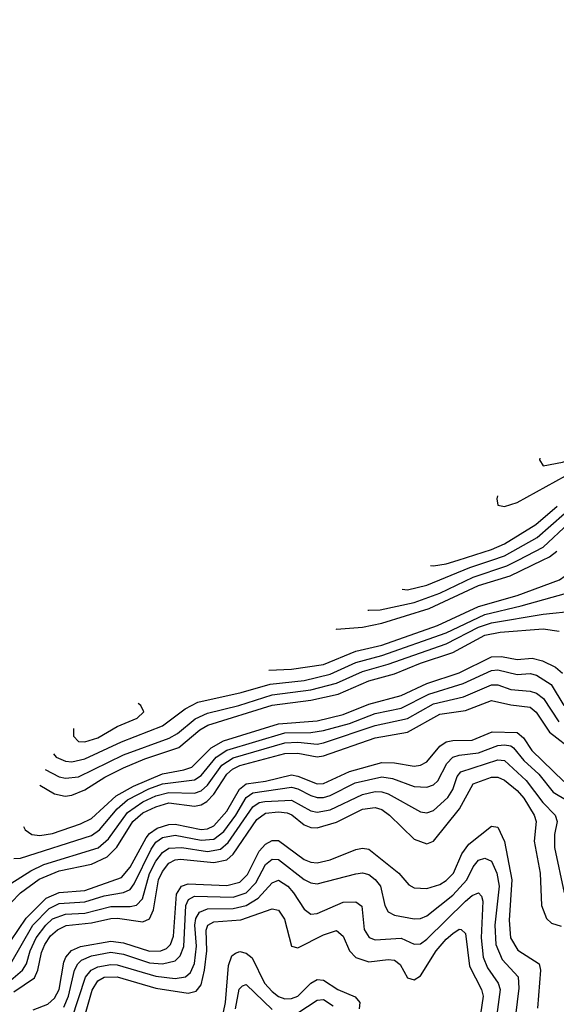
# Model space of a CAD drawing. Header units: inches. Extents: x 501365 to 657855, y 482276 to 547543.
# Tile 165 of 256: x 540028 to 541691, y 528624 to 531673. Entities that reach past the tile are written whole.
import ezdxf

# ---------------------------------------------------------------- set-up
doc = ezdxf.new("R2010")
doc.units = ezdxf.units.IN
doc.header["$MEASUREMENT"] = 0
doc.layers.add('A5542', color=7, linetype='Continuous')
doc.layers.add('A5543', color=7, linetype='Continuous')

msp = doc.modelspace()

# ---------------------------------------------------------------- linework, layer by layer
at = {"layer": 'A5542', "color": 5}
for points, elevation in [([(540132.5, 529400.2), (540141.4, 529390), (540170, 529377), (540190, 529375.2), (540230, 529384.2), (540343.1, 529436.9), (540470, 529486.4), (540540.8, 529539.2), (540580.1, 529559.9), (540714.8, 529590), (540804.3, 529615.7), (540910, 529627), (540990, 529646.6), (541070, 529682.9), (541150, 529704.2), (541350, 529774.7), (541470, 529831.8), (541582.2, 529857.8), (541722.2, 529897.8), (541748.2, 529911.8), (541768.4, 529931.6), (541808.4, 530000)], 3560), ([(540800.4, 529659.5), (540870, 529662.4), (540970, 529677), (541070, 529717.9), (541150, 529736), (541323.1, 529796.9), (541450, 529856.6), (541569.8, 529890.2), (541700.9, 529939.1), (541736, 529964), (541762.7, 530000)], 3580), ([(541007.3, 529786.7), (541010, 529786.3), (541090, 529792.4), (541150, 529804.7), (541296.6, 529850), (541450, 529920.7), (541548.4, 529951.6), (541648.7, 530000)], 3620), ([(541106.9, 529845.3), (541110, 529844.6), (541145.5, 529845.5), (541250, 529869), (541330, 529897.9), (541433.5, 529946.5), (541538, 529982), (541573, 530000)], 3640), ([(541213.7, 529909.6), (541230, 529908.2), (541290, 529921.9), (541423, 529977), (541491.2, 530000)], 3660), ([(541300.8, 529983.4), (541310, 529981.6), (541350, 529988.2), (541386.9, 530000)], 3680), ([(540107.2, 529351.6), (540150, 529328.4), (540170, 529324.2), (540210, 529329.1), (540350, 529397.1), (540491.2, 529448.8), (540516.6, 529463.4), (540572.1, 529507.9), (540610, 529525.5), (540707.5, 529550), (540810, 529583.1), (540930, 529597.8), (541010, 529618.5), (541090, 529654.9), (541170, 529677.5), (541350, 529740.9), (541450, 529791.8), (541490, 529805.5), (541650, 529832.8), (541750, 529842.9)], 3540), ([(540090.1, 529302.9), (540135.7, 529275.7), (540169, 529269), (540190, 529271.9), (540230, 529288.6), (540292.1, 529327.9), (540350, 529356.4), (540415.9, 529384.1), (540520.7, 529419.3), (540586, 529474), (540611.1, 529488.9), (540810, 529551.1), (540930, 529566), (541014.8, 529585.2), (541110, 529626.1), (541190, 529648), (541270, 529680.7), (541370, 529714.2), (541470, 529767.4), (541517, 529777), (541650, 529786.8), (541699.9, 529779.9)], 3520), ([(540040.1, 529175.5), (540045, 529165), (540065.2, 529150), (540090, 529146.8), (540130, 529153.3), (540216.5, 529183.5), (540250, 529199.9), (540326.5, 529270), (540380.2, 529299.8), (540470, 529337.7), (540537, 529350), (540561.3, 529358.7), (540621.3, 529418.7), (540659.5, 529440.5), (540830, 529493), (540950, 529502.4), (541030, 529521.8), (541110, 529554.1), (541210, 529580.4), (541290, 529617.9), (541390, 529650.6), (541490, 529700.6), (541521.1, 529701.1), (541570, 529692.3), (541616, 529696), (541648.2, 529688.2), (541688.5, 529668.5), (541709.7, 529650)], 3480), ([(540010, 529076), (540030, 529076.7), (540250, 529146.7), (540275.1, 529164.9), (540330, 529230), (540362.2, 529257.8), (540428.2, 529291.8), (540470, 529307.6), (540570, 529319.5), (540590, 529332.8), (540636.5, 529390), (540670, 529411.7), (540850, 529465.5), (540930, 529466), (540970, 529471.8), (541050, 529494.3), (541130, 529524.5), (541210, 529541.8), (541295.7, 529584.3), (541402.5, 529617.5), (541490, 529658.3), (541510, 529660), (541570, 529645.5), (541610, 529648.5), (541630, 529643.9), (541675, 529615), (541713.9, 529550)], 3460), ([(540000, 528998.9), (540062.2, 529037.8), (540102.8, 529057.2), (540271.4, 529108.6), (540303.5, 529136.5), (540361.9, 529218.1), (540410, 529251.6), (540450, 529269.9), (540490, 529280.7), (540570, 529277.8), (540590, 529285.3), (540610, 529302.9), (540654.9, 529365.1), (540690, 529387.3), (540850, 529433.7), (540890, 529435.6), (540949.8, 529430.2), (540970, 529434.3), (541130, 529487.6), (541230, 529509.4), (541310, 529554.5), (541403.5, 529576.5), (541490, 529614), (541510, 529613.5), (541550, 529598.9), (541610, 529594), (541630, 529587.4), (541651, 529571), (541698.6, 529498.6)], 3440), ([(540000, 528939), (540030.2, 528969.8), (540087.8, 529012.2), (540150, 529037.8), (540250, 529057.9), (540299.3, 529080.7), (540329.2, 529110.8), (540378.8, 529190), (540410, 529217.4), (540450, 529236), (540490, 529247.9), (540570, 529238), (540590, 529241.6), (540607.9, 529252.1), (540630, 529274.6), (540670, 529336.9), (540687.2, 529352.8), (540710, 529363.5), (540850, 529401.2), (540890, 529402.2), (540950, 529390.2), (540970, 529393.6), (541130, 529450), (541230, 529466.9), (541330, 529522.9), (541410, 529534), (541490, 529565.4), (541550, 529551.9), (541610, 529544.8), (541628.7, 529528.7), (541670, 529467), (541747.1, 529407.1)], 3420), ([(540195, 529478.4), (540195, 529455), (540210, 529438.3), (540230, 529437.1), (540270, 529449.8), (540330, 529484.6), (540392.1, 529510), (540412.6, 529530), (540403.8, 529550), (540395.2, 529555.6)], 3580), ([(540000, 528820.9), (540048.5, 528891.5), (540110, 528952.9), (540150, 528970.4), (540230, 528977.3), (540343.1, 529016.9), (540370, 529049.4), (540419.7, 529140.3), (540430, 529153), (540454.4, 529170), (540490, 529181.3), (540510, 529181.8), (540590, 529165.7), (540610, 529167.8), (540630, 529177.4), (540670, 529222.9), (540709.6, 529290.4), (540730, 529306.8), (540790, 529315.6), (540870, 529334.7), (540890, 529331.2), (540950, 529306.9), (540970, 529307.7), (541050, 529345.5), (541150, 529372.8), (541190, 529372.2), (541250, 529362.1), (541270, 529364.8), (541290, 529375.5), (541330, 529423.8), (541350, 529436.8), (541370, 529441.4), (541430, 529442.1), (541492.3, 529467.7), (541570, 529466.5), (541589.4, 529449.4), (541615.5, 529410), (541714.3, 529314.3)], 3380), ([(540000, 528750.3), (540068.7, 528870), (540119, 528921), (540150, 528936.1), (540230, 528941.3), (540290, 528960.6), (540350, 528970.8), (540370, 528980.4), (540382.8, 528997.2), (540434.9, 529105.1), (540450, 529126.1), (540470, 529140.6), (540510, 529147.9), (540590, 529132.4), (540630, 529135.6), (540660.4, 529159.6), (540698.1, 529210), (540730, 529265.2), (540750, 529279.4), (540870, 529296.6), (540890, 529291.3), (540930, 529270.5), (540950, 529264.3), (540970, 529264.7), (540990, 529270.5), (541068.1, 529310), (541150, 529329.1), (541183.8, 529323.8), (541250, 529299), (541290, 529296.3), (541310, 529303.7), (541323.6, 529316.4), (541351.4, 529370), (541370, 529390.1), (541390, 529396.3), (541450, 529402.7), (541510, 529425.6), (541530, 529428.3), (541550, 529424.7), (541558.5, 529418.5), (541590, 529378.9), (541637, 529337), (541681.3, 529281.3), (541767.7, 529230)], 3360), ([(540000, 528699.6), (540037, 528730), (540049, 528750), (540060, 528790), (540078.6, 528830), (540108.5, 528870), (540130, 528888.8), (540170, 528904), (540230, 528906.9), (540310, 528926.9), (540370, 528927.3), (540390, 528931.6), (540408.9, 528951.1), (540430.6, 529029.4), (540450, 529068.1), (540470, 529094.9), (540490, 529108.1), (540530, 529109.9), (540610, 529097.4), (540650, 529104.3), (540674.5, 529125.5), (540750, 529236.1), (540770, 529249), (540788.1, 529251.9), (540870, 529256.8), (540930, 529223.5), (540950, 529219.2), (540990, 529226.4), (541090, 529274.3), (541130, 529283.2), (541150, 529282.7), (541170, 529276.1), (541270, 529220.1), (541290, 529217.2), (541310, 529224.5), (541355.1, 529264.9), (541370.3, 529289.7), (541384.1, 529330), (541395.5, 529344.5), (541510, 529381.7), (541530, 529379.1), (541597.6, 529317.6), (541649.7, 529249.7), (541687.5, 529210), (541693.5, 529190), (541685.2, 529150), (541685.5, 529110), (541715.8, 528970)], 3340), ([(540010, 528663), (540073.9, 528706.1), (540084.6, 528730), (540095.3, 528784.7), (540105.5, 528810), (540123.8, 528836.2), (540144.7, 528855.3), (540171.7, 528868.3), (540250, 528876.3), (540310, 528889.7), (540330.7, 528890.7), (540410, 528879.5), (540430, 528889), (540442.7, 528917.3), (540458.3, 529010), (540470, 529035.5), (540490, 529061.3), (540510, 529071.9), (540526.6, 529073.4), (540630, 529063.5), (540670, 529071.4), (540690, 529089.5), (540763.1, 529196.9), (540790, 529216.6), (540830, 529220.3), (540857, 529217), (540871.5, 529211.5), (540910, 529179.9), (540930, 529171.6), (540950, 529170.8), (541010, 529188.3), (541090, 529229), (541130, 529234.3), (541150, 529227.7), (541173.6, 529210), (541250, 529136.1), (541290, 529121.5), (541310.3, 529130), (541390.6, 529229.4), (541433, 529307), (541490, 529328.2), (541510, 529327.8), (541530, 529318.1), (541570, 529286.2), (541590, 529262.9), (541622.6, 529210), (541628.4, 529190), (541622.6, 529130), (541641.3, 529030), (541645.4, 528930), (541660.3, 528890), (541675.7, 528875.7), (541705.9, 528865.9)], 3320), ([(540070, 528606.9), (540114.9, 528625.1), (540136.3, 528643.7), (540149.8, 528670.2), (540165.1, 528754.9), (540171.2, 528770), (540188.9, 528791.1), (540216.5, 528803.5), (540310, 528820.1), (540350, 528815.3), (540430, 528788.6), (540465.7, 528790), (540482.6, 528797.4), (540495.4, 528810), (540505, 528835), (540514.2, 528965.9), (540529.4, 528990), (540550, 528997.5), (540670, 528992.5), (540710, 529002.7), (540733.9, 529026.1), (540770, 529098.8), (540790, 529119.9), (540810, 529131.4), (540830, 529131.2), (540910, 529073), (540930, 529064.4), (540950, 529062.4), (540990, 529072.1), (541070, 529103.9), (541090, 529107.9), (541110, 529104.4), (541203.3, 529030), (541234.1, 528994.1), (541250, 528985.1), (541290, 528982.9), (541330, 528995), (541350, 529007.6), (541372, 529030), (541398.2, 529090), (541419.8, 529120.2), (541490, 529176.1), (541510, 529173.3), (541530, 529128.1), (541553.3, 529010), (541544.8, 528884.8), (541549.5, 528830), (541572, 528792), (541638, 528750), (541642.4, 528730), (541632.9, 528612.9)], 3280), ([(540164.5, 528615.5), (540179.6, 528650), (540198, 528730), (540207.9, 528750), (540219.3, 528760.7), (540250, 528774.6), (540310, 528785.5), (540350, 528779.7), (540430, 528752.9), (540470.6, 528749.4), (540510, 528758.7), (540525.5, 528774.5), (540536.3, 528803.7), (540542.7, 528930), (540550.6, 528949.4), (540570, 528959), (540690, 528956.4), (540730, 528969.4), (540759.6, 529000.4), (540790, 529057.3), (540810, 529073.8), (540830, 529073), (540910, 529011), (540930, 529000.6), (540950, 528997.1), (541070, 529028.8), (541090, 529031.3), (541110, 529026.1), (541130, 529011.4), (541145.9, 528990), (541159.3, 528930), (541170.4, 528910.4), (541190, 528900.7), (541250, 528888.6), (541270, 528889.7), (541290, 528898.5), (541370, 528962.3), (541413.4, 529010), (541433.6, 529050), (541450, 529070.8), (541470, 529076.5), (541490, 529068.1), (541506.9, 529030), (541514, 528990), (541500.9, 528870), (541504, 528810), (541523, 528763), (541572.6, 528710), (541574.4, 528674.4), (541564.5, 528590)], 3260), ([(540190, 528579.7), (540232, 528708), (540249.7, 528730.3), (540270, 528740.9), (540310, 528748), (540330, 528746.5), (540450, 528711.8), (540510, 528704.4), (540541.8, 528710), (540556.8, 528723.2), (540570, 528751.1), (540575.5, 528804.5), (540571.1, 528870), (540574, 528890), (540585.1, 528910), (540610, 528919.9), (540690, 528921.6), (540730, 528930.8), (540766.9, 528953.1), (540810, 529000.3), (540830, 529008.5), (540858.6, 528990), (540877, 528970), (540910, 528919), (540930, 528903.6), (540950, 528905.5), (541030, 528940.5), (541070, 528941.5), (541088.1, 528928.1), (541095.8, 528855.8), (541111.2, 528831.2), (541130, 528824.5), (541210, 528829), (541250, 528810.9), (541270, 528811.7), (541290, 528826.1), (541410, 528943.8), (541430, 528961.7), (541450, 528969.4), (541458.8, 528958.8), (541463.3, 528943.3), (541458.6, 528830), (541464.7, 528770), (541477.3, 528737.3), (541510.4, 528690), (541517.2, 528670), (541502.1, 528562.1)], 3240), ([(540225.7, 528574.3), (540252.2, 528667.8), (540270, 528696.9), (540290, 528708), (540330, 528710), (540450, 528674.6), (540550, 528658.7), (540574.8, 528665.2), (540590, 528685), (540600.9, 528730), (540607.7, 528790), (540606.3, 528853.7), (540610.6, 528869.4), (540630, 528879.6), (540713.6, 528886.4), (540810, 528920.3), (540830, 528915.6), (540848.5, 528888.5), (540870, 528804.6), (540890, 528799.6), (540970, 528839.5), (541010, 528853.1), (541030, 528835.9), (541049.8, 528789.8), (541069.6, 528769.6), (541110, 528756.3), (541170, 528763.5), (541190, 528761.5), (541207.2, 528747.2), (541230, 528706.1), (541250, 528700.5), (541270, 528713), (541319.1, 528790), (541350, 528825.9), (541370, 528843.7), (541390, 528856.6), (541395.9, 528855.9), (541410, 528843.7), (541422.4, 528742.4), (541458.9, 528670), (541464.4, 528650), (541440.4, 528490)], 3220), ([(540659.8, 528600.2), (540666, 528630), (540675, 528745), (540685.8, 528774.2), (540696.9, 528783.1), (540710, 528787.9), (540730, 528783), (540748.1, 528768.1), (540787, 528690), (540810, 528663.7), (540830, 528648.7), (540850, 528641.6), (540870, 528642.1), (540889.9, 528650), (540930, 528690.1), (540950, 528701.3), (540970, 528699.1), (541013.6, 528670), (541067.5, 528647.5), (541082, 528630), (541079.7, 528610)], 3180), ([(540696.6, 528610), (540708.2, 528671.8), (540718.3, 528681.7), (540730, 528685.7), (540810, 528608)], 3160), ([(540890, 528598.4), (540950, 528637.5), (540970, 528639.3), (540999.8, 528619.8)], 3160)]:
    msp.add_lwpolyline(points, dxfattribs=dict(at, elevation=elevation))
at = {"layer": 'A5543', "color": 5}
for points, elevation in [([(541639.6, 530315.8), (541638.9, 530310), (541650, 530291.3), (541710, 530302.9), (541810, 530332.4), (541870, 530353), (541910, 530372.5), (542080.5, 530519.5), (542170, 530572.9), (542290, 530619), (542424.9, 530710), (542510, 530799.2), (542570, 530836), (542586.9, 530870), (542593.3, 530950), (542600.4, 530970), (542630, 531018.7), (542640.1, 531050), (542640.8, 531090), (542632.2, 531170), (542634.1, 531250), (542647, 531313), (542695.2, 531470), (542821.3, 531750)], 3740), ([(541509, 530198.8), (541506.8, 530190), (541510.2, 530170.2), (541530, 530165.5), (541570, 530177.9), (541719.2, 530260.8)], 3720), ([(541386.9, 530000), (541490, 530033), (541530, 530050.7), (541627.4, 530110), (541693.5, 530166.5)], 3680), ([(541491.2, 530000), (541530, 530013.1), (541632.1, 530070), (541716.2, 530143.8)], 3660), ([(541573, 530000), (541650, 530039.6), (541730, 530114.4)], 3640), ([(541648.7, 530000), (541670, 530010.3), (541692.5, 530027.5)], 3620)]:
    msp.add_lwpolyline(points, dxfattribs=dict(at, elevation=elevation))

doc.saveas('drawing.dxf')
